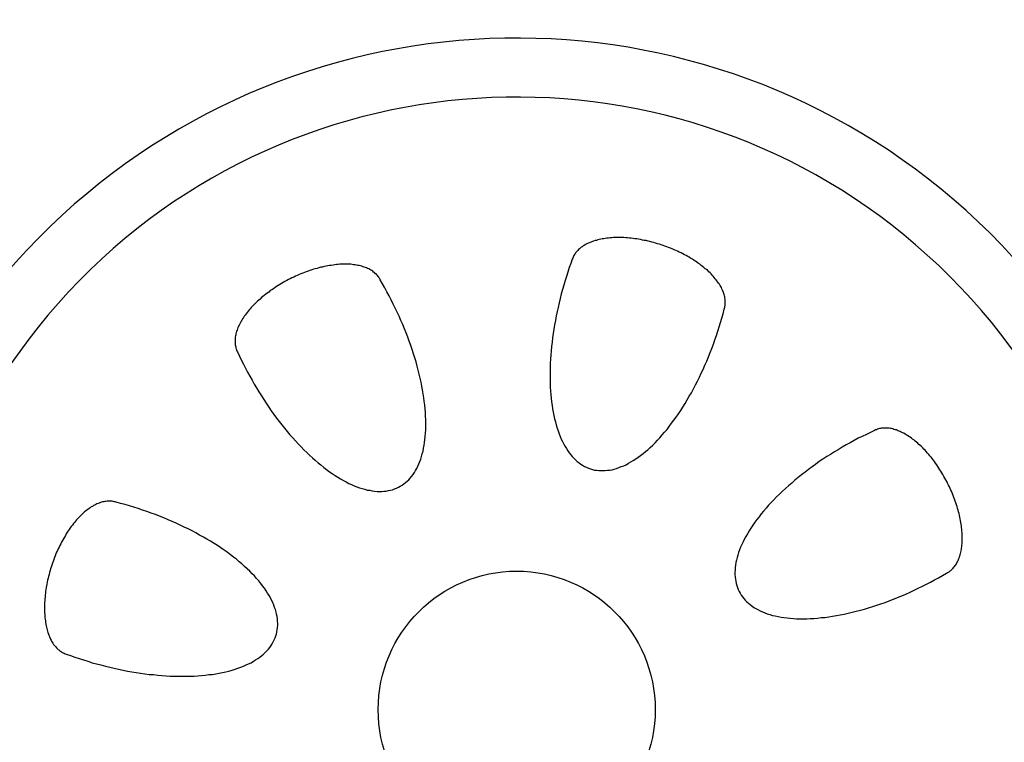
# Model space of a CAD drawing. Extents: x 1073 to 6773, y 5641 to 12616.
# Tile 40 of 69: x 1955 to 2309, y 10729 to 10989. Entities that reach past the tile are written whole.
import ezdxf

# ---------------------------------------------------------------- set-up
doc = ezdxf.new("R2010")
doc.units = 0
doc.layers.add('CAR', color=10, linetype='CONTINUOUS')

msp = doc.modelspace()

# ---------------------------------------------------------------- linework, layer by layer
at = {"layer": 'CAR'}
for points in [[(2208.05, 10885.1, 0), (2208.16, 10885.5, 0), (2208.25, 10885.8, 0), (2208.32, 10886.2, 0), (2208.38, 10886.5, 0), (2208.42, 10886.9, 0), (2208.44, 10887.3, 0), (2208.45, 10887.7, 0), (2208.44, 10888, 0), (2208.41, 10888.4, 0), (2208.37, 10888.8, 0), (2208.31, 10889.2, 0), (2208.23, 10889.6, 0), (2208.14, 10890, 0), (2208.03, 10890.4, 0), (2207.9, 10890.8, 0), (2207.76, 10891.2, 0), (2207.6, 10891.6, 0), (2207.43, 10892, 0), (2207.24, 10892.4, 0), (2207.03, 10892.9, 0), (2206.81, 10893.3, 0), (2206.57, 10893.7, 0), (2206.31, 10894.1, 0), (2206.04, 10894.5, 0), (2205.76, 10894.9, 0), (2205.46, 10895.3, 0), (2205.15, 10895.7, 0), (2204.82, 10896.1, 0), (2204.47, 10896.5, 0), (2204.12, 10897, 0), (2203.74, 10897.4, 0), (2203.36, 10897.8, 0), (2202.96, 10898.2, 0), (2202.54, 10898.6, 0), (2202.12, 10899, 0), (2201.68, 10899.4, 0), (2201.23, 10899.7, 0), (2200.76, 10900.1, 0), (2200.29, 10900.5, 0), (2199.8, 10900.9, 0), (2199.3, 10901.3, 0), (2198.79, 10901.6, 0), (2198.27, 10902, 0), (2197.74, 10902.4, 0), (2197.2, 10902.7, 0), (2196.64, 10903.1, 0), (2196.08, 10903.4, 0), (2195.51, 10903.8, 0), (2194.93, 10904.1, 0), (2194.34, 10904.4, 0), (2193.75, 10904.7, 0), (2193.14, 10905.1, 0), (2192.53, 10905.4, 0), (2191.91, 10905.7, 0), (2191.29, 10906, 0), (2190.66, 10906.3, 0), (2190.02, 10906.5, 0), (2189.38, 10906.8, 0), (2188.73, 10907.1, 0), (2188.07, 10907.3, 0), (2187.42, 10907.6, 0), (2186.75, 10907.8, 0), (2186.09, 10908.1, 0), (2185.42, 10908.3, 0), (2184.75, 10908.5, 0), (2184.07, 10908.7, 0), (2183.4, 10908.9, 0), (2182.72, 10909.1, 0), (2182.04, 10909.3, 0), (2181.36, 10909.5, 0), (2180.68, 10909.6, 0), (2180, 10909.8, 0), (2179.32, 10909.9, 0), (2178.65, 10910, 0), (2177.97, 10910.2, 0), (2177.29, 10910.3, 0), (2176.62, 10910.4, 0), (2175.95, 10910.5, 0), (2175.28, 10910.6, 0), (2174.62, 10910.7, 0), (2173.95, 10910.7, 0), (2173.3, 10910.8, 0), (2172.65, 10910.8, 0), (2172, 10910.9, 0), (2171.36, 10910.9, 0), (2170.72, 10910.9, 0), (2170.09, 10910.9, 0), (2169.46, 10910.9, 0), (2168.85, 10910.9, 0), (2168.24, 10910.9, 0), (2167.63, 10910.8, 0), (2167.04, 10910.8, 0), (2166.45, 10910.7, 0), (2165.87, 10910.7, 0), (2165.3, 10910.6, 0), (2164.74, 10910.5, 0), (2164.19, 10910.4, 0), (2163.65, 10910.3, 0), (2163.12, 10910.2, 0), (2162.61, 10910.1, 0), (2162.1, 10909.9, 0), (2161.6, 10909.8, 0), (2161.11, 10909.6, 0), (2160.64, 10909.5, 0), (2160.18, 10909.3, 0), (2159.73, 10909.1, 0), (2159.29, 10908.9, 0), (2158.87, 10908.8, 0), (2158.46, 10908.5, 0), (2158.06, 10908.3, 0), (2157.68, 10908.1, 0), (2157.31, 10907.9, 0), (2156.95, 10907.6, 0), (2156.61, 10907.4, 0), (2156.29, 10907.1, 0), (2155.98, 10906.9, 0), (2155.68, 10906.6, 0), (2155.4, 10906.3, 0), (2155.13, 10906, 0), (2154.88, 10905.7, 0), (2154.64, 10905.4, 0), (2154.42, 10905.1, 0), (2154.22, 10904.8, 0), (2154.03, 10904.5, 0), (2153.86, 10904.2, 0), (2153.71, 10903.8, 0), (2153.57, 10903.5, 0), (2153.44, 10903.1, 0)], [(2084.37, 10895.7, 0), (2084.2, 10896, 0), (2084.01, 10896.3, 0), (2083.81, 10896.6, 0), (2083.59, 10896.9, 0), (2083.36, 10897.2, 0), (2083.11, 10897.5, 0), (2082.85, 10897.8, 0), (2082.57, 10898, 0), (2082.28, 10898.3, 0), (2081.98, 10898.5, 0), (2081.66, 10898.8, 0), (2081.32, 10899, 0), (2080.98, 10899.2, 0), (2080.61, 10899.4, 0), (2080.24, 10899.6, 0), (2079.85, 10899.8, 0), (2079.45, 10900, 0), (2079.04, 10900.1, 0), (2078.62, 10900.3, 0), (2078.18, 10900.4, 0), (2077.73, 10900.6, 0), (2077.27, 10900.7, 0), (2076.8, 10900.8, 0), (2076.32, 10900.9, 0), (2075.83, 10901, 0), (2075.33, 10901.1, 0), (2074.81, 10901.1, 0), (2074.29, 10901.2, 0), (2073.76, 10901.3, 0), (2073.22, 10901.3, 0), (2072.67, 10901.3, 0), (2072.11, 10901.3, 0), (2071.55, 10901.3, 0), (2070.97, 10901.3, 0), (2070.39, 10901.3, 0), (2069.8, 10901.3, 0), (2069.21, 10901.2, 0), (2068.61, 10901.2, 0), (2068, 10901.1, 0), (2067.39, 10901, 0), (2066.77, 10900.9, 0), (2066.15, 10900.8, 0), (2065.52, 10900.7, 0), (2064.89, 10900.6, 0), (2064.25, 10900.5, 0), (2063.61, 10900.3, 0), (2062.97, 10900.2, 0), (2062.33, 10900, 0), (2061.68, 10899.8, 0), (2061.03, 10899.7, 0), (2060.38, 10899.5, 0), (2059.73, 10899.3, 0), (2059.08, 10899, 0), (2058.43, 10898.8, 0), (2057.78, 10898.6, 0), (2057.13, 10898.3, 0), (2056.48, 10898.1, 0), (2055.83, 10897.8, 0), (2055.18, 10897.6, 0), (2054.54, 10897.3, 0), (2053.9, 10897, 0), (2053.26, 10896.7, 0), (2052.62, 10896.4, 0), (2051.99, 10896.1, 0), (2051.36, 10895.8, 0), (2050.74, 10895.4, 0), (2050.12, 10895.1, 0), (2049.5, 10894.7, 0), (2048.9, 10894.4, 0), (2048.29, 10894, 0), (2047.7, 10893.7, 0), (2047.11, 10893.3, 0), (2046.53, 10892.9, 0), (2045.95, 10892.5, 0), (2045.38, 10892.1, 0), (2044.82, 10891.8, 0), (2044.27, 10891.3, 0), (2043.73, 10890.9, 0), (2043.2, 10890.5, 0), (2042.67, 10890.1, 0), (2042.16, 10889.7, 0), (2041.65, 10889.3, 0), (2041.16, 10888.8, 0), (2040.68, 10888.4, 0), (2040.2, 10888, 0), (2039.74, 10887.5, 0), (2039.29, 10887.1, 0), (2038.85, 10886.6, 0), (2038.43, 10886.2, 0), (2038.01, 10885.8, 0), (2037.61, 10885.3, 0), (2037.22, 10884.9, 0), (2036.84, 10884.4, 0), (2036.48, 10883.9, 0), (2036.13, 10883.5, 0), (2035.79, 10883, 0), (2035.47, 10882.6, 0), (2035.16, 10882.1, 0), (2034.87, 10881.7, 0), (2034.59, 10881.2, 0), (2034.32, 10880.8, 0), (2034.07, 10880.3, 0), (2033.84, 10879.9, 0), (2033.62, 10879.4, 0), (2033.41, 10879, 0), (2033.22, 10878.5, 0), (2033.05, 10878.1, 0), (2032.89, 10877.6, 0), (2032.74, 10877.2, 0), (2032.61, 10876.8, 0), (2032.5, 10876.3, 0), (2032.4, 10875.9, 0), (2032.32, 10875.5, 0), (2032.26, 10875.1, 0), (2032.21, 10874.7, 0), (2032.17, 10874.3, 0), (2032.16, 10873.9, 0), (2032.15, 10873.5, 0), (2032.17, 10873.1, 0), (2032.2, 10872.7, 0), (2032.25, 10872.3, 0), (2032.31, 10871.9, 0), (2032.39, 10871.6, 0), (2032.48, 10871.2, 0), (2032.59, 10870.8, 0), (2032.72, 10870.5, 0), (2032.86, 10870.2, 0), (2033.01, 10869.8, 0)], [(2153.44, 10903.1, 0), (2152.88, 10901.6, 0), (2152.34, 10900.1, 0), (2151.82, 10898.5, 0), (2151.31, 10896.9, 0), (2150.82, 10895.4, 0), (2150.36, 10893.8, 0), (2149.91, 10892.2, 0), (2149.48, 10890.6, 0), (2149.07, 10889, 0), (2148.69, 10887.4, 0), (2148.32, 10885.8, 0), (2147.97, 10884.3, 0), (2147.65, 10882.7, 0), (2147.34, 10881.1, 0), (2147.06, 10879.5, 0), (2146.8, 10877.9, 0), (2146.57, 10876.4, 0), (2146.35, 10874.8, 0), (2146.16, 10873.3, 0), (2145.99, 10871.7, 0), (2145.84, 10870.2, 0), (2145.71, 10868.7, 0), (2145.61, 10867.2, 0), (2145.53, 10865.7, 0), (2145.47, 10864.2, 0), (2145.44, 10862.8, 0), (2145.42, 10861.3, 0), (2145.44, 10859.9, 0), (2145.47, 10858.5, 0), (2145.53, 10857.1, 0), (2145.61, 10855.7, 0), (2145.71, 10854.4, 0), (2145.84, 10853.1, 0), (2145.99, 10851.8, 0), (2146.16, 10850.5, 0), (2146.35, 10849.3, 0), (2146.57, 10848.1, 0), (2146.8, 10846.9, 0), (2147.06, 10845.7, 0), (2147.35, 10844.6, 0), (2147.65, 10843.5, 0), (2147.97, 10842.4, 0), (2148.32, 10841.4, 0), (2148.69, 10840.3, 0), (2149.07, 10839.4, 0), (2149.48, 10838.4, 0), (2149.91, 10837.5, 0), (2150.36, 10836.6, 0), (2150.83, 10835.8, 0), (2151.31, 10835, 0), (2151.82, 10834.2, 0), (2152.34, 10833.5, 0), (2152.88, 10832.8, 0), (2153.44, 10832.1, 0), (2154.02, 10831.5, 0), (2154.62, 10830.9, 0), (2155.23, 10830.4, 0), (2155.85, 10829.9, 0), (2156.5, 10829.4, 0), (2157.16, 10829, 0), (2157.83, 10828.6, 0), (2158.52, 10828.3, 0), (2159.22, 10828, 0), (2159.93, 10827.7, 0), (2160.66, 10827.5, 0), (2161.4, 10827.3, 0), (2162.15, 10827.2, 0), (2162.92, 10827.1, 0), (2163.69, 10827.1, 0), (2164.48, 10827.1, 0), (2165.27, 10827.1, 0), (2166.08, 10827.2, 0), (2166.89, 10827.3, 0), (2167.71, 10827.4, 0), (2168.54, 10827.6, 0), (2169.37, 10827.9, 0), (2170.21, 10828.2, 0), (2171.06, 10828.5, 0), (2171.91, 10828.8, 0), (2172.77, 10829.2, 0), (2173.63, 10829.7, 0), (2174.5, 10830.2, 0), (2175.37, 10830.7, 0), (2176.24, 10831.3, 0), (2177.11, 10831.9, 0), (2177.98, 10832.5, 0), (2178.86, 10833.2, 0), (2179.73, 10833.9, 0), (2180.6, 10834.6, 0), (2181.47, 10835.4, 0), (2182.34, 10836.2, 0), (2183.21, 10837.1, 0), (2184.07, 10838, 0), (2184.93, 10838.9, 0), (2185.79, 10839.9, 0), (2186.64, 10840.9, 0), (2187.49, 10841.9, 0), (2188.32, 10843, 0), (2189.16, 10844.1, 0), (2189.98, 10845.2, 0), (2190.8, 10846.3, 0), (2191.61, 10847.5, 0), (2192.41, 10848.7, 0), (2193.2, 10849.9, 0), (2193.98, 10851.2, 0), (2194.75, 10852.5, 0), (2195.51, 10853.8, 0), (2196.26, 10855.1, 0), (2196.99, 10856.5, 0), (2197.72, 10857.9, 0), (2198.43, 10859.2, 0), (2199.12, 10860.7, 0), (2199.81, 10862.1, 0), (2200.47, 10863.5, 0), (2201.12, 10865, 0), (2201.76, 10866.5, 0), (2202.38, 10868, 0), (2202.99, 10869.5, 0), (2203.58, 10871, 0), (2204.15, 10872.6, 0), (2204.7, 10874.1, 0), (2205.23, 10875.7, 0), (2205.75, 10877.2, 0), (2206.25, 10878.8, 0), (2206.73, 10880.4, 0), (2207.19, 10881.9, 0), (2207.63, 10883.5, 0), (2208.05, 10885.1, 0)], [(2033.01, 10869.8, 0), (2033.71, 10868.3, 0), (2034.42, 10866.9, 0), (2035.15, 10865.4, 0), (2035.9, 10863.9, 0), (2036.67, 10862.5, 0), (2037.45, 10861, 0), (2038.26, 10859.6, 0), (2039.08, 10858.2, 0), (2039.91, 10856.8, 0), (2040.76, 10855.4, 0), (2041.62, 10854, 0), (2042.5, 10852.6, 0), (2043.39, 10851.3, 0), (2044.3, 10849.9, 0), (2045.21, 10848.6, 0), (2046.14, 10847.3, 0), (2047.08, 10846, 0), (2048.03, 10844.8, 0), (2048.99, 10843.6, 0), (2049.95, 10842.3, 0), (2050.93, 10841.2, 0), (2051.91, 10840, 0), (2052.9, 10838.9, 0), (2053.9, 10837.8, 0), (2054.9, 10836.7, 0), (2055.91, 10835.6, 0), (2056.92, 10834.6, 0), (2057.93, 10833.6, 0), (2058.95, 10832.6, 0), (2059.97, 10831.7, 0), (2060.99, 10830.8, 0), (2062.01, 10829.9, 0), (2063.03, 10829.1, 0), (2064.05, 10828.2, 0), (2065.07, 10827.5, 0), (2066.08, 10826.7, 0), (2067.1, 10826, 0), (2068.11, 10825.3, 0), (2069.11, 10824.7, 0), (2070.11, 10824.1, 0), (2071.11, 10823.5, 0), (2072.1, 10823, 0), (2073.08, 10822.5, 0), (2074.05, 10822.1, 0), (2075.02, 10821.6, 0), (2075.97, 10821.3, 0), (2076.92, 10820.9, 0), (2077.86, 10820.6, 0), (2078.78, 10820.4, 0), (2079.7, 10820.1, 0), (2080.6, 10820, 0), (2081.48, 10819.8, 0), (2082.36, 10819.7, 0), (2083.22, 10819.6, 0), (2084.07, 10819.6, 0), (2084.9, 10819.6, 0), (2085.71, 10819.7, 0), (2086.51, 10819.7, 0), (2087.29, 10819.9, 0), (2088.05, 10820, 0), (2088.8, 10820.2, 0), (2089.53, 10820.5, 0), (2090.24, 10820.8, 0), (2090.92, 10821.1, 0), (2091.59, 10821.5, 0), (2092.24, 10821.9, 0), (2092.87, 10822.3, 0), (2093.47, 10822.8, 0), (2094.06, 10823.3, 0), (2094.62, 10823.8, 0), (2095.16, 10824.4, 0), (2095.67, 10825, 0), (2096.17, 10825.7, 0), (2096.64, 10826.4, 0), (2097.08, 10827.1, 0), (2097.5, 10827.9, 0), (2097.9, 10828.7, 0), (2098.27, 10829.5, 0), (2098.62, 10830.4, 0), (2098.94, 10831.2, 0), (2099.23, 10832.2, 0), (2099.5, 10833.1, 0), (2099.75, 10834.1, 0), (2099.97, 10835.1, 0), (2100.16, 10836.2, 0), (2100.32, 10837.2, 0), (2100.46, 10838.3, 0), (2100.57, 10839.4, 0), (2100.66, 10840.6, 0), (2100.72, 10841.8, 0), (2100.75, 10843, 0), (2100.75, 10844.2, 0), (2100.73, 10845.4, 0), (2100.68, 10846.7, 0), (2100.61, 10848, 0), (2100.51, 10849.3, 0), (2100.38, 10850.6, 0), (2100.22, 10852, 0), (2100.04, 10853.3, 0), (2099.83, 10854.7, 0), (2099.6, 10856.1, 0), (2099.34, 10857.5, 0), (2099.05, 10858.9, 0), (2098.74, 10860.3, 0), (2098.4, 10861.8, 0), (2098.04, 10863.2, 0), (2097.65, 10864.7, 0), (2097.24, 10866.2, 0), (2096.8, 10867.6, 0), (2096.34, 10869.1, 0), (2095.86, 10870.6, 0), (2095.35, 10872.1, 0), (2094.82, 10873.6, 0), (2094.27, 10875.1, 0), (2093.69, 10876.6, 0), (2093.09, 10878.1, 0), (2092.48, 10879.6, 0), (2091.83, 10881.1, 0), (2091.17, 10882.6, 0), (2090.49, 10884.1, 0), (2089.79, 10885.5, 0), (2089.07, 10887, 0), (2088.33, 10888.5, 0), (2087.58, 10889.9, 0), (2086.8, 10891.4, 0), (2086.01, 10892.8, 0), (2085.2, 10894.3, 0), (2084.37, 10895.7, 0)], [(2262.15, 10841.5, 0), (2260.67, 10840.8, 0), (2259.19, 10840.1, 0), (2257.72, 10839.4, 0), (2256.25, 10838.7, 0), (2254.79, 10837.9, 0), (2253.35, 10837.1, 0), (2251.91, 10836.3, 0), (2250.49, 10835.5, 0), (2249.08, 10834.6, 0), (2247.68, 10833.8, 0), (2246.3, 10832.9, 0), (2244.93, 10832.1, 0), (2243.58, 10831.2, 0), (2242.25, 10830.3, 0), (2240.93, 10829.3, 0), (2239.64, 10828.4, 0), (2238.36, 10827.5, 0), (2237.11, 10826.5, 0), (2235.87, 10825.6, 0), (2234.67, 10824.6, 0), (2233.48, 10823.6, 0), (2232.32, 10822.6, 0), (2231.18, 10821.6, 0), (2230.07, 10820.7, 0), (2228.99, 10819.7, 0), (2227.94, 10818.6, 0), (2226.91, 10817.6, 0), (2225.91, 10816.6, 0), (2224.94, 10815.6, 0), (2224.01, 10814.6, 0), (2223.1, 10813.6, 0), (2222.22, 10812.5, 0), (2221.38, 10811.5, 0), (2220.57, 10810.5, 0), (2219.79, 10809.5, 0), (2219.05, 10808.5, 0), (2218.34, 10807.5, 0), (2217.67, 10806.4, 0), (2217.03, 10805.4, 0), (2216.43, 10804.4, 0), (2215.86, 10803.4, 0), (2215.33, 10802.5, 0), (2214.84, 10801.5, 0), (2214.39, 10800.5, 0), (2213.97, 10799.5, 0), (2213.59, 10798.6, 0), (2213.25, 10797.6, 0), (2212.95, 10796.7, 0), (2212.68, 10795.8, 0), (2212.46, 10794.9, 0), (2212.27, 10794, 0), (2212.13, 10793.1, 0), (2212.02, 10792.2, 0), (2211.95, 10791.3, 0), (2211.92, 10790.5, 0), (2211.93, 10789.7, 0), (2211.98, 10788.8, 0), (2212.07, 10788, 0), (2212.2, 10787.3, 0), (2212.36, 10786.5, 0), (2212.57, 10785.8, 0), (2212.82, 10785, 0), (2213.1, 10784.3, 0), (2213.42, 10783.6, 0), (2213.78, 10783, 0), (2214.18, 10782.3, 0), (2214.62, 10781.7, 0), (2215.09, 10781.1, 0), (2215.6, 10780.5, 0), (2216.15, 10779.9, 0), (2216.74, 10779.4, 0), (2217.36, 10778.9, 0), (2218.01, 10778.4, 0), (2218.71, 10777.9, 0), (2219.43, 10777.5, 0), (2220.19, 10777.1, 0), (2220.99, 10776.7, 0), (2221.81, 10776.3, 0), (2222.67, 10775.9, 0), (2223.56, 10775.6, 0), (2224.49, 10775.3, 0), (2225.44, 10775, 0), (2226.42, 10774.8, 0), (2227.44, 10774.6, 0), (2228.48, 10774.4, 0), (2229.55, 10774.2, 0), (2230.65, 10774.1, 0), (2231.77, 10774, 0), (2232.92, 10773.9, 0), (2234.09, 10773.8, 0), (2235.29, 10773.8, 0), (2236.51, 10773.8, 0), (2237.75, 10773.8, 0), (2239.02, 10773.9, 0), (2240.3, 10773.9, 0), (2241.61, 10774, 0), (2242.93, 10774.2, 0), (2244.28, 10774.3, 0), (2245.64, 10774.5, 0), (2247.01, 10774.7, 0), (2248.4, 10775, 0), (2249.81, 10775.2, 0), (2251.22, 10775.5, 0), (2252.65, 10775.8, 0), (2254.1, 10776.2, 0), (2255.55, 10776.5, 0), (2257.01, 10776.9, 0), (2258.48, 10777.3, 0), (2259.95, 10777.7, 0), (2261.44, 10778.2, 0), (2262.92, 10778.7, 0), (2264.42, 10779.2, 0), (2265.91, 10779.7, 0), (2267.41, 10780.3, 0), (2268.91, 10780.9, 0), (2270.41, 10781.5, 0), (2271.9, 10782.1, 0), (2273.4, 10782.7, 0), (2274.89, 10783.4, 0), (2276.38, 10784.1, 0), (2277.86, 10784.8, 0), (2279.34, 10785.5, 0), (2280.81, 10786.2, 0), (2282.27, 10787, 0), (2283.72, 10787.8, 0), (2285.17, 10788.5, 0), (2286.6, 10789.4, 0), (2288.02, 10790.2, 0)], [(2288.02, 10790.2, 0), (2288.34, 10790.4, 0), (2288.66, 10790.5, 0), (2288.96, 10790.7, 0), (2289.26, 10791, 0), (2289.55, 10791.2, 0), (2289.83, 10791.4, 0), (2290.1, 10791.7, 0), (2290.37, 10792, 0), (2290.62, 10792.3, 0), (2290.87, 10792.6, 0), (2291.1, 10792.9, 0), (2291.33, 10793.2, 0), (2291.54, 10793.6, 0), (2291.75, 10793.9, 0), (2291.94, 10794.3, 0), (2292.13, 10794.7, 0), (2292.3, 10795.1, 0), (2292.47, 10795.5, 0), (2292.62, 10795.9, 0), (2292.77, 10796.4, 0), (2292.9, 10796.8, 0), (2293.02, 10797.3, 0), (2293.13, 10797.8, 0), (2293.24, 10798.2, 0), (2293.33, 10798.7, 0), (2293.4, 10799.2, 0), (2293.47, 10799.7, 0), (2293.53, 10800.3, 0), (2293.57, 10800.8, 0), (2293.61, 10801.3, 0), (2293.63, 10801.9, 0), (2293.64, 10802.4, 0), (2293.65, 10803, 0), (2293.64, 10803.6, 0), (2293.61, 10804.2, 0), (2293.58, 10804.8, 0), (2293.54, 10805.3, 0), (2293.48, 10805.9, 0), (2293.42, 10806.6, 0), (2293.34, 10807.2, 0), (2293.25, 10807.8, 0), (2293.15, 10808.4, 0), (2293.04, 10809, 0), (2292.92, 10809.7, 0), (2292.79, 10810.3, 0), (2292.65, 10810.9, 0), (2292.5, 10811.6, 0), (2292.34, 10812.2, 0), (2292.16, 10812.9, 0), (2291.98, 10813.5, 0), (2291.78, 10814.2, 0), (2291.58, 10814.8, 0), (2291.37, 10815.5, 0), (2291.14, 10816.1, 0), (2290.91, 10816.8, 0), (2290.67, 10817.4, 0), (2290.41, 10818.1, 0), (2290.15, 10818.7, 0), (2289.88, 10819.4, 0), (2289.6, 10820, 0), (2289.32, 10820.7, 0), (2289.02, 10821.3, 0), (2288.71, 10821.9, 0), (2288.4, 10822.6, 0), (2288.08, 10823.2, 0), (2287.75, 10823.8, 0), (2287.41, 10824.4, 0), (2287.07, 10825, 0), (2286.72, 10825.7, 0), (2286.36, 10826.3, 0), (2285.99, 10826.9, 0), (2285.62, 10827.4, 0), (2285.24, 10828, 0), (2284.86, 10828.6, 0), (2284.47, 10829.2, 0), (2284.07, 10829.7, 0), (2283.67, 10830.3, 0), (2283.26, 10830.8, 0), (2282.85, 10831.4, 0), (2282.44, 10831.9, 0), (2282.02, 10832.4, 0), (2281.59, 10832.9, 0), (2281.16, 10833.4, 0), (2280.73, 10833.9, 0), (2280.3, 10834.4, 0), (2279.86, 10834.8, 0), (2279.42, 10835.3, 0), (2278.97, 10835.7, 0), (2278.52, 10836.1, 0), (2278.08, 10836.5, 0), (2277.63, 10836.9, 0), (2277.17, 10837.3, 0), (2276.72, 10837.7, 0), (2276.27, 10838.1, 0), (2275.81, 10838.4, 0), (2275.36, 10838.8, 0), (2274.9, 10839.1, 0), (2274.45, 10839.4, 0), (2273.99, 10839.7, 0), (2273.54, 10840, 0), (2273.08, 10840.2, 0), (2272.63, 10840.5, 0), (2272.18, 10840.7, 0), (2271.73, 10840.9, 0), (2271.28, 10841.1, 0), (2270.84, 10841.3, 0), (2270.4, 10841.5, 0), (2269.96, 10841.7, 0), (2269.52, 10841.8, 0), (2269.09, 10841.9, 0), (2268.66, 10842.1, 0), (2268.23, 10842.2, 0), (2267.81, 10842.2, 0), (2267.4, 10842.3, 0), (2266.98, 10842.3, 0), (2266.58, 10842.4, 0), (2266.17, 10842.4, 0), (2265.78, 10842.4, 0), (2265.39, 10842.4, 0), (2265, 10842.4, 0), (2264.62, 10842.3, 0), (2264.25, 10842.2, 0), (2263.88, 10842.2, 0), (2263.52, 10842.1, 0), (2263.17, 10842, 0), (2262.82, 10841.8, 0), (2262.48, 10841.7, 0), (2262.15, 10841.5, 0)], [(1989.44, 10815.7, 0), (1989.09, 10815.8, 0), (1988.74, 10815.9, 0), (1988.37, 10816, 0), (1988.01, 10816.1, 0), (1987.64, 10816.1, 0), (1987.27, 10816.1, 0), (1986.89, 10816.1, 0), (1986.51, 10816.1, 0), (1986.12, 10816.1, 0), (1985.73, 10816, 0), (1985.34, 10816, 0), (1984.94, 10815.9, 0), (1984.55, 10815.8, 0), (1984.14, 10815.7, 0), (1983.74, 10815.6, 0), (1983.34, 10815.4, 0), (1982.93, 10815.3, 0), (1982.52, 10815.1, 0), (1982.11, 10814.9, 0), (1981.7, 10814.7, 0), (1981.29, 10814.5, 0), (1980.88, 10814.2, 0), (1980.47, 10814, 0), (1980.06, 10813.7, 0), (1979.65, 10813.4, 0), (1979.23, 10813.1, 0), (1978.82, 10812.8, 0), (1978.41, 10812.5, 0), (1978.01, 10812.2, 0), (1977.6, 10811.8, 0), (1977.19, 10811.4, 0), (1976.79, 10811, 0), (1976.39, 10810.6, 0), (1975.99, 10810.2, 0), (1975.6, 10809.8, 0), (1975.2, 10809.4, 0), (1974.81, 10808.9, 0), (1974.43, 10808.4, 0), (1974.04, 10808, 0), (1973.66, 10807.5, 0), (1973.29, 10807, 0), (1972.92, 10806.5, 0), (1972.55, 10805.9, 0), (1972.19, 10805.4, 0), (1971.84, 10804.9, 0), (1971.48, 10804.3, 0), (1971.14, 10803.8, 0), (1970.8, 10803.2, 0), (1970.46, 10802.6, 0), (1970.13, 10802, 0), (1969.81, 10801.4, 0), (1969.5, 10800.8, 0), (1969.19, 10800.2, 0), (1968.89, 10799.6, 0), (1968.59, 10799, 0), (1968.3, 10798.3, 0), (1968.02, 10797.7, 0), (1967.75, 10797.1, 0), (1967.48, 10796.4, 0), (1967.22, 10795.8, 0), (1966.97, 10795.1, 0), (1966.73, 10794.4, 0), (1966.5, 10793.8, 0), (1966.27, 10793.1, 0), (1966.05, 10792.4, 0), (1965.85, 10791.8, 0), (1965.65, 10791.1, 0), (1965.46, 10790.4, 0), (1965.27, 10789.7, 0), (1965.1, 10789, 0), (1964.94, 10788.4, 0), (1964.78, 10787.7, 0), (1964.64, 10787, 0), (1964.5, 10786.3, 0), (1964.38, 10785.6, 0), (1964.26, 10785, 0), (1964.16, 10784.3, 0), (1964.06, 10783.6, 0), (1963.97, 10783, 0), (1963.9, 10782.3, 0), (1963.83, 10781.6, 0), (1963.78, 10781, 0), (1963.73, 10780.3, 0), (1963.69, 10779.7, 0), (1963.67, 10779, 0), (1963.65, 10778.4, 0), (1963.64, 10777.8, 0), (1963.65, 10777.1, 0), (1963.66, 10776.5, 0), (1963.69, 10775.9, 0), (1963.72, 10775.3, 0), (1963.76, 10774.7, 0), (1963.82, 10774.1, 0), (1963.88, 10773.6, 0), (1963.96, 10773, 0), (1964.04, 10772.4, 0), (1964.14, 10771.9, 0), (1964.24, 10771.3, 0), (1964.35, 10770.8, 0), (1964.48, 10770.3, 0), (1964.61, 10769.8, 0), (1964.75, 10769.3, 0), (1964.9, 10768.8, 0), (1965.07, 10768.3, 0), (1965.24, 10767.9, 0), (1965.42, 10767.4, 0), (1965.61, 10767, 0), (1965.8, 10766.5, 0), (1966.01, 10766.1, 0), (1966.22, 10765.7, 0), (1966.45, 10765.4, 0), (1966.68, 10765, 0), (1966.92, 10764.6, 0), (1967.17, 10764.3, 0), (1967.43, 10764, 0), (1967.69, 10763.7, 0), (1967.96, 10763.4, 0), (1968.24, 10763.1, 0), (1968.53, 10762.8, 0), (1968.82, 10762.6, 0), (1969.12, 10762.3, 0), (1969.43, 10762.1, 0), (1969.75, 10761.9, 0), (1970.07, 10761.7, 0), (1970.39, 10761.5, 0), (1970.73, 10761.4, 0), (1971.07, 10761.2, 0), (1971.41, 10761.1, 0)], [(1971.41, 10761.1, 0), (1972.95, 10760.6, 0), (1974.5, 10760, 0), (1976.06, 10759.5, 0), (1977.63, 10759, 0), (1979.2, 10758.5, 0), (1980.78, 10758, 0), (1982.36, 10757.6, 0), (1983.95, 10757.2, 0), (1985.53, 10756.8, 0), (1987.12, 10756.4, 0), (1988.71, 10756, 0), (1990.3, 10755.7, 0), (1991.89, 10755.3, 0), (1993.47, 10755, 0), (1995.04, 10754.7, 0), (1996.62, 10754.5, 0), (1998.18, 10754.2, 0), (1999.74, 10754, 0), (2001.29, 10753.8, 0), (2002.83, 10753.7, 0), (2004.36, 10753.5, 0), (2005.87, 10753.4, 0), (2007.37, 10753.3, 0), (2008.86, 10753.2, 0), (2010.34, 10753.1, 0), (2011.8, 10753.1, 0), (2013.24, 10753.1, 0), (2014.66, 10753.1, 0), (2016.06, 10753.1, 0), (2017.45, 10753.2, 0), (2018.81, 10753.3, 0), (2020.15, 10753.4, 0), (2021.47, 10753.5, 0), (2022.76, 10753.7, 0), (2024.03, 10753.8, 0), (2025.27, 10754, 0), (2026.49, 10754.2, 0), (2027.68, 10754.5, 0), (2028.84, 10754.7, 0), (2029.98, 10755, 0), (2031.08, 10755.3, 0), (2032.15, 10755.7, 0), (2033.2, 10756, 0), (2034.21, 10756.4, 0), (2035.18, 10756.8, 0), (2036.13, 10757.2, 0), (2037.04, 10757.6, 0), (2037.91, 10758, 0), (2038.75, 10758.5, 0), (2039.56, 10759, 0), (2040.33, 10759.5, 0), (2041.06, 10760, 0), (2041.76, 10760.6, 0), (2042.41, 10761.1, 0), (2043.03, 10761.7, 0), (2043.61, 10762.3, 0), (2044.15, 10762.9, 0), (2044.65, 10763.5, 0), (2045.12, 10764.2, 0), (2045.54, 10764.8, 0), (2045.92, 10765.5, 0), (2046.26, 10766.2, 0), (2046.56, 10766.9, 0), (2046.82, 10767.6, 0), (2047.04, 10768.3, 0), (2047.21, 10769.1, 0), (2047.35, 10769.8, 0), (2047.44, 10770.6, 0), (2047.49, 10771.4, 0), (2047.5, 10772.2, 0), (2047.47, 10772.9, 0), (2047.4, 10773.8, 0), (2047.28, 10774.6, 0), (2047.12, 10775.4, 0), (2046.92, 10776.2, 0), (2046.68, 10777.1, 0), (2046.4, 10777.9, 0), (2046.08, 10778.7, 0), (2045.72, 10779.6, 0), (2045.31, 10780.5, 0), (2044.87, 10781.3, 0), (2044.39, 10782.2, 0), (2043.86, 10783, 0), (2043.3, 10783.9, 0), (2042.7, 10784.8, 0), (2042.06, 10785.7, 0), (2041.38, 10786.5, 0), (2040.67, 10787.4, 0), (2039.92, 10788.3, 0), (2039.13, 10789.2, 0), (2038.3, 10790, 0), (2037.44, 10790.9, 0), (2036.55, 10791.8, 0), (2035.62, 10792.6, 0), (2034.66, 10793.5, 0), (2033.66, 10794.3, 0), (2032.64, 10795.2, 0), (2031.58, 10796, 0), (2030.49, 10796.8, 0), (2029.37, 10797.7, 0), (2028.22, 10798.5, 0), (2027.04, 10799.3, 0), (2025.84, 10800.1, 0), (2024.6, 10800.9, 0), (2023.35, 10801.7, 0), (2022.06, 10802.4, 0), (2020.76, 10803.2, 0), (2019.43, 10803.9, 0), (2018.07, 10804.7, 0), (2016.7, 10805.4, 0), (2015.31, 10806.1, 0), (2013.89, 10806.8, 0), (2012.46, 10807.5, 0), (2011.01, 10808.2, 0), (2009.54, 10808.8, 0), (2008.06, 10809.4, 0), (2006.56, 10810.1, 0), (2005.05, 10810.7, 0), (2003.53, 10811.3, 0), (2002, 10811.8, 0), (2000.45, 10812.4, 0), (1998.9, 10812.9, 0), (1997.34, 10813.4, 0), (1995.77, 10813.9, 0), (1994.19, 10814.4, 0), (1992.61, 10814.9, 0), (1991.03, 10815.3, 0), (1989.44, 10815.7, 0)]]:
    msp.add_polyline3d(points, dxfattribs=at)
msp.add_circle((2133.44, 10741.12), 49.81, dxfattribs=at)
for radius, start, end in [(503.48, 358.771, 174.6548), (462.44, 358.5763, 174.179), (363.73, 336.2939, 172.5913), (241.52, 321.9891, 220.0109), (220.3, 317.3622, 224.6378)]:
    msp.add_arc((2133.44, 10741.12), radius, start, end, dxfattribs=at)

doc.saveas('drawing.dxf')
